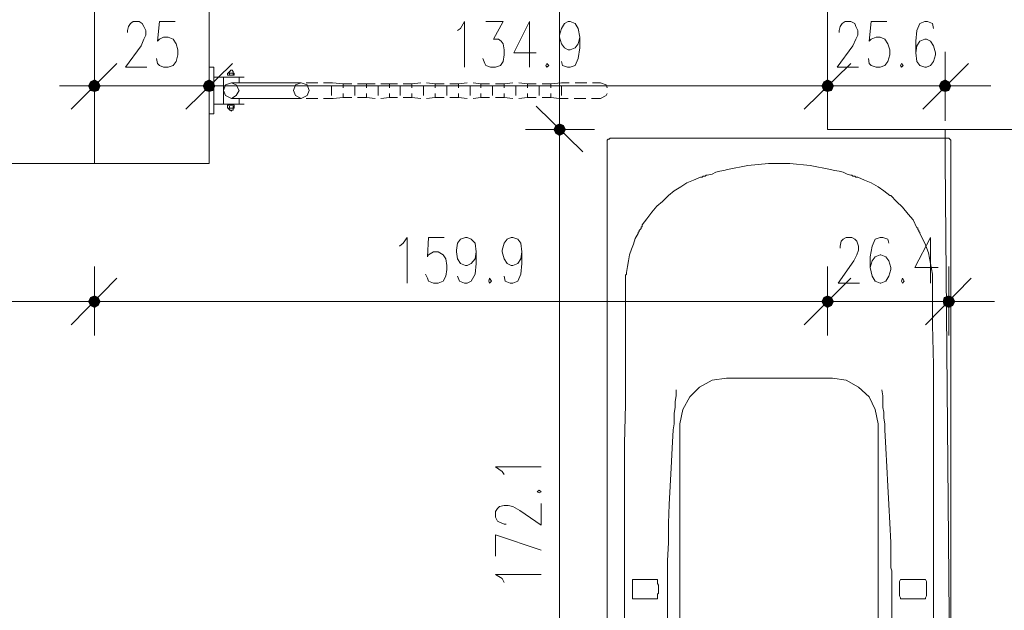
# Model space of a CAD drawing. Header units: millimetres. Extents: x -1256 to 4744, y -2264 to 706.
# Tile 57 of 62: x 4224 to 4438, y -734 to -606. Entities that reach past the tile are written whole.
import ezdxf

# ---------------------------------------------------------------- set-up
doc = ezdxf.new("R2010")
doc.units = ezdxf.units.MM
doc.header["$LTSCALE"] = 0.2
doc.layers.add('C00-00-00', color=7, linetype='Continuous')
doc.layers.add('C97-97-97', color=7, linetype='Continuous', true_color=0x979797)

msp = doc.modelspace()

# ---------------------------------------------------------------- hatches: boundary and pattern name
at = {"layer": 'C00-00-00'}
h = msp.add_hatch(color=256, dxfattribs=at)
h.dxf.hatch_style = 2
h.paths.add_polyline_path([(4241.306, -620.253), (4238.765, -620.253), (4239.191, -619.407)])
h = msp.add_hatch(color=256, dxfattribs=at)
h.dxf.hatch_style = 2
h.paths.add_polyline_path([(4240.88, -621.309), (4241.306, -620.253), (4238.765, -620.253)])
h = msp.add_hatch(color=256, dxfattribs=at)
h.dxf.hatch_style = 2
h.paths.add_polyline_path([(4240.88, -621.309), (4239.191, -621.309), (4238.765, -620.253)])
h = msp.add_hatch(color=256, dxfattribs=at)
h.dxf.hatch_style = 2
h.paths.add_polyline_path([(4240.88, -619.407), (4239.191, -619.407), (4240.033, -618.981)])
h = msp.add_hatch(color=256, dxfattribs=at)
h.dxf.hatch_style = 2
h.paths.add_polyline_path([(4241.306, -620.253), (4240.88, -619.407), (4239.191, -619.407)])
h = msp.add_hatch(color=256, dxfattribs=at)
h.dxf.hatch_style = 2
h.paths.add_polyline_path([(4264.167, -619.407), (4263.742, -620.253), (4266.282, -620.253)])
h = msp.add_hatch(color=256, dxfattribs=at)
h.dxf.hatch_style = 2
h.paths.add_polyline_path([(4266.282, -620.253), (4263.742, -620.253), (4264.167, -619.407)])
h = msp.add_hatch(color=256, dxfattribs=at)
h.dxf.hatch_style = 2
h.paths.add_polyline_path([(4263.742, -620.253), (4264.167, -621.309), (4265.861, -621.309)])
h = msp.add_hatch(color=256, dxfattribs=at)
h.dxf.hatch_style = 2
h.paths.add_polyline_path([(4263.742, -620.253), (4266.282, -620.253), (4265.861, -621.309)])
h = msp.add_hatch(color=256, dxfattribs=at)
h.dxf.hatch_style = 2
h.paths.add_polyline_path([(4265.861, -621.309), (4266.282, -620.253), (4263.742, -620.253)])
h = msp.add_hatch(color=256, dxfattribs=at)
h.dxf.hatch_style = 2
h.paths.add_polyline_path([(4265.861, -621.309), (4264.167, -621.309), (4263.742, -620.253)])
h = msp.add_hatch(color=256, dxfattribs=at)
h.dxf.hatch_style = 2
h.paths.add_polyline_path([(4265.014, -618.981), (4264.167, -619.407), (4265.861, -619.407)])
h = msp.add_hatch(color=256, dxfattribs=at)
h.dxf.hatch_style = 2
h.paths.add_polyline_path([(4265.861, -619.407), (4264.167, -619.407), (4265.014, -618.981)])
h = msp.add_hatch(color=256, dxfattribs=at)
h.dxf.hatch_style = 2
h.paths.add_polyline_path([(4264.167, -619.407), (4265.861, -619.407), (4266.282, -620.253)])
h = msp.add_hatch(color=256, dxfattribs=at)
h.dxf.hatch_style = 2
h.paths.add_polyline_path([(4266.282, -620.253), (4265.861, -619.407), (4264.167, -619.407)])
h = msp.add_hatch(color=256, dxfattribs=at)
h.dxf.hatch_style = 2
h.paths.add_polyline_path([(4398.997, -619.407), (4398.574, -620.253), (4401.114, -620.253)])
h = msp.add_hatch(color=256, dxfattribs=at)
h.dxf.hatch_style = 2
h.paths.add_polyline_path([(4398.997, -619.407), (4398.574, -620.253), (4401.114, -620.253)])
h = msp.add_hatch(color=256, dxfattribs=at)
h.dxf.hatch_style = 2
h.paths.add_polyline_path([(4398.574, -620.253), (4398.997, -621.309), (4400.691, -621.309)])
h = msp.add_hatch(color=256, dxfattribs=at)
h.dxf.hatch_style = 2
h.paths.add_polyline_path([(4398.574, -620.253), (4401.114, -620.253), (4400.691, -621.309)])
h = msp.add_hatch(color=256, dxfattribs=at)
h.dxf.hatch_style = 2
h.paths.add_polyline_path([(4398.574, -620.253), (4398.997, -621.309), (4400.691, -621.309)])
h = msp.add_hatch(color=256, dxfattribs=at)
h.dxf.hatch_style = 2
h.paths.add_polyline_path([(4398.574, -620.253), (4401.114, -620.253), (4400.691, -621.309)])
h = msp.add_hatch(color=256, dxfattribs=at)
h.dxf.hatch_style = 2
h.paths.add_polyline_path([(4399.844, -618.981), (4398.997, -619.407), (4400.691, -619.407)])
h = msp.add_hatch(color=256, dxfattribs=at)
h.dxf.hatch_style = 2
h.paths.add_polyline_path([(4399.844, -618.981), (4398.997, -619.407), (4400.691, -619.407)])
h = msp.add_hatch(color=256, dxfattribs=at)
h.dxf.hatch_style = 2
h.paths.add_polyline_path([(4398.997, -619.407), (4400.691, -619.407), (4401.114, -620.253)])
h = msp.add_hatch(color=256, dxfattribs=at)
h.dxf.hatch_style = 2
h.paths.add_polyline_path([(4398.997, -619.407), (4400.691, -619.407), (4401.114, -620.253)])
h = msp.add_hatch(color=256, dxfattribs=at)
h.dxf.hatch_style = 2
h.paths.add_polyline_path([(4426.726, -620.253), (4424.186, -620.253), (4424.609, -619.407)])
h = msp.add_hatch(color=256, dxfattribs=at)
h.dxf.hatch_style = 2
h.paths.add_polyline_path([(4426.303, -621.309), (4426.726, -620.253), (4424.186, -620.253)])
h = msp.add_hatch(color=256, dxfattribs=at)
h.dxf.hatch_style = 2
h.paths.add_polyline_path([(4426.303, -621.309), (4424.609, -621.309), (4424.186, -620.253)])
h = msp.add_hatch(color=256, dxfattribs=at)
h.dxf.hatch_style = 2
h.paths.add_polyline_path([(4426.303, -619.407), (4424.609, -619.407), (4425.456, -618.981)])
h = msp.add_hatch(color=256, dxfattribs=at)
h.dxf.hatch_style = 2
h.paths.add_polyline_path([(4426.726, -620.253), (4426.303, -619.407), (4424.609, -619.407)])
h = msp.add_hatch(color=256, dxfattribs=at)
h.dxf.hatch_style = 2
h.paths.add_polyline_path([(4240.033, -621.521), (4240.88, -621.309), (4239.191, -621.309)])
h = msp.add_hatch(color=256, dxfattribs=at)
h.dxf.hatch_style = 2
h.paths.add_polyline_path([(4264.167, -621.309), (4265.861, -621.309), (4265.014, -621.521)])
h = msp.add_hatch(color=256, dxfattribs=at)
h.dxf.hatch_style = 2
h.paths.add_polyline_path([(4265.014, -621.521), (4265.861, -621.309), (4264.167, -621.309)])
h = msp.add_hatch(color=256, dxfattribs=at)
h.dxf.hatch_style = 2
h.paths.add_polyline_path([(4398.997, -621.309), (4400.691, -621.309), (4399.844, -621.521)])
h = msp.add_hatch(color=256, dxfattribs=at)
h.dxf.hatch_style = 2
h.paths.add_polyline_path([(4398.997, -621.309), (4400.691, -621.309), (4399.844, -621.521)])
h = msp.add_hatch(color=256, dxfattribs=at)
h.dxf.hatch_style = 2
h.paths.add_polyline_path([(4425.456, -621.521), (4426.303, -621.309), (4424.609, -621.309)])
h = msp.add_hatch(color=256, dxfattribs=at)
h.dxf.hatch_style = 2
h.paths.add_polyline_path([(4340.578, -630.623), (4341.425, -631.048), (4341.425, -628.508)])
h = msp.add_hatch(color=256, dxfattribs=at)
h.dxf.hatch_style = 2
h.paths.add_polyline_path([(4340.578, -630.623), (4340.578, -628.929), (4341.425, -628.508)])
h = msp.add_hatch(color=256, dxfattribs=at)
h.dxf.hatch_style = 2
h.paths.add_polyline_path([(4341.425, -628.508), (4340.578, -628.929), (4340.578, -630.623)])
h = msp.add_hatch(color=256, dxfattribs=at)
h.dxf.hatch_style = 2
h.paths.add_polyline_path([(4341.425, -628.508), (4341.425, -631.048), (4340.578, -630.623)])
h = msp.add_hatch(color=256, dxfattribs=at)
h.dxf.hatch_style = 2
h.paths.add_polyline_path([(4341.425, -631.048), (4341.425, -628.508), (4342.27, -628.929)])
h = msp.add_hatch(color=256, dxfattribs=at)
h.dxf.hatch_style = 2
h.paths.add_polyline_path([(4342.27, -628.929), (4341.425, -628.508), (4341.425, -631.048)])
h = msp.add_hatch(color=256, dxfattribs=at)
h.dxf.hatch_style = 2
h.paths.add_polyline_path([(4340.155, -629.776), (4340.578, -630.623), (4340.578, -628.929)])
h = msp.add_hatch(color=256, dxfattribs=at)
h.dxf.hatch_style = 2
h.paths.add_polyline_path([(4340.578, -628.929), (4340.578, -630.623), (4340.155, -629.776)])
h = msp.add_hatch(color=256, dxfattribs=at)
h.dxf.hatch_style = 2
h.paths.add_polyline_path([(4341.425, -631.048), (4342.27, -630.623), (4342.27, -628.929)])
h = msp.add_hatch(color=256, dxfattribs=at)
h.dxf.hatch_style = 2
h.paths.add_polyline_path([(4342.27, -628.929), (4342.27, -630.623), (4341.425, -631.048)])
h = msp.add_hatch(color=256, dxfattribs=at)
h.dxf.hatch_style = 2
h.paths.add_polyline_path([(4342.27, -630.623), (4342.27, -628.929), (4342.694, -629.776)])
h = msp.add_hatch(color=256, dxfattribs=at)
h.dxf.hatch_style = 2
h.paths.add_polyline_path([(4342.694, -629.776), (4342.27, -628.929), (4342.27, -630.623)])
h = msp.add_hatch(color=256, dxfattribs=at)
h.dxf.hatch_style = 2
h.paths.add_polyline_path([(4239.191, -666.394), (4238.765, -667.241), (4241.306, -667.241)])
h = msp.add_hatch(color=256, dxfattribs=at)
h.dxf.hatch_style = 2
h.paths.add_polyline_path([(4241.306, -667.241), (4238.765, -667.241), (4239.191, -666.394)])
h = msp.add_hatch(color=256, dxfattribs=at)
h.dxf.hatch_style = 2
h.paths.add_polyline_path([(4238.765, -667.241), (4239.191, -668.088), (4240.88, -668.088)])
h = msp.add_hatch(color=256, dxfattribs=at)
h.dxf.hatch_style = 2
h.paths.add_polyline_path([(4238.765, -667.241), (4241.306, -667.241), (4240.88, -668.088)])
h = msp.add_hatch(color=256, dxfattribs=at)
h.dxf.hatch_style = 2
h.paths.add_polyline_path([(4240.88, -668.088), (4241.306, -667.241), (4238.765, -667.241)])
h = msp.add_hatch(color=256, dxfattribs=at)
h.dxf.hatch_style = 2
h.paths.add_polyline_path([(4240.88, -668.088), (4239.191, -668.088), (4238.765, -667.241)])
h = msp.add_hatch(color=256, dxfattribs=at)
h.dxf.hatch_style = 2
h.paths.add_polyline_path([(4240.033, -665.973), (4239.191, -666.394), (4240.88, -666.394)])
h = msp.add_hatch(color=256, dxfattribs=at)
h.dxf.hatch_style = 2
h.paths.add_polyline_path([(4240.88, -666.394), (4239.191, -666.394), (4240.033, -665.973)])
h = msp.add_hatch(color=256, dxfattribs=at)
h.dxf.hatch_style = 2
h.paths.add_polyline_path([(4239.191, -666.394), (4240.88, -666.394), (4241.306, -667.241)])
h = msp.add_hatch(color=256, dxfattribs=at)
h.dxf.hatch_style = 2
h.paths.add_polyline_path([(4241.306, -667.241), (4240.88, -666.394), (4239.191, -666.394)])
h = msp.add_hatch(color=256, dxfattribs=at)
h.dxf.hatch_style = 2
h.paths.add_polyline_path([(4398.997, -666.394), (4398.574, -667.241), (4401.114, -667.241)])
h = msp.add_hatch(color=256, dxfattribs=at)
h.dxf.hatch_style = 2
h.paths.add_polyline_path([(4398.997, -666.394), (4398.574, -667.241), (4401.114, -667.241)])
h = msp.add_hatch(color=256, dxfattribs=at)
h.dxf.hatch_style = 2
h.paths.add_polyline_path([(4398.574, -667.241), (4398.997, -668.088), (4400.691, -668.088)])
h = msp.add_hatch(color=256, dxfattribs=at)
h.dxf.hatch_style = 2
h.paths.add_polyline_path([(4398.574, -667.241), (4401.114, -667.241), (4400.691, -668.088)])
h = msp.add_hatch(color=256, dxfattribs=at)
h.dxf.hatch_style = 2
h.paths.add_polyline_path([(4398.574, -667.241), (4398.997, -668.088), (4400.691, -668.088)])
h = msp.add_hatch(color=256, dxfattribs=at)
h.dxf.hatch_style = 2
h.paths.add_polyline_path([(4398.574, -667.241), (4401.114, -667.241), (4400.691, -668.088)])
h = msp.add_hatch(color=256, dxfattribs=at)
h.dxf.hatch_style = 2
h.paths.add_polyline_path([(4399.844, -665.973), (4398.997, -666.394), (4400.691, -666.394)])
h = msp.add_hatch(color=256, dxfattribs=at)
h.dxf.hatch_style = 2
h.paths.add_polyline_path([(4399.844, -665.973), (4398.997, -666.394), (4400.691, -666.394)])
h = msp.add_hatch(color=256, dxfattribs=at)
h.dxf.hatch_style = 2
h.paths.add_polyline_path([(4398.997, -666.394), (4400.691, -666.394), (4401.114, -667.241)])
h = msp.add_hatch(color=256, dxfattribs=at)
h.dxf.hatch_style = 2
h.paths.add_polyline_path([(4398.997, -666.394), (4400.691, -666.394), (4401.114, -667.241)])
h = msp.add_hatch(color=256, dxfattribs=at)
h.dxf.hatch_style = 2
h.paths.add_polyline_path([(4427.573, -667.241), (4425.033, -667.241), (4425.245, -666.394)])
h = msp.add_hatch(color=256, dxfattribs=at)
h.dxf.hatch_style = 2
h.paths.add_polyline_path([(4427.15, -668.088), (4427.573, -667.241), (4425.033, -667.241)])
h = msp.add_hatch(color=256, dxfattribs=at)
h.dxf.hatch_style = 2
h.paths.add_polyline_path([(4427.15, -668.088), (4425.245, -668.088), (4425.033, -667.241)])
h = msp.add_hatch(color=256, dxfattribs=at)
h.dxf.hatch_style = 2
h.paths.add_polyline_path([(4427.15, -666.394), (4425.245, -666.394), (4426.303, -665.973)])
h = msp.add_hatch(color=256, dxfattribs=at)
h.dxf.hatch_style = 2
h.paths.add_polyline_path([(4427.573, -667.241), (4427.15, -666.394), (4425.245, -666.394)])
h = msp.add_hatch(color=256, dxfattribs=at)
h.dxf.hatch_style = 2
h.paths.add_polyline_path([(4239.191, -668.088), (4240.88, -668.088), (4240.033, -668.513)])
h = msp.add_hatch(color=256, dxfattribs=at)
h.dxf.hatch_style = 2
h.paths.add_polyline_path([(4240.033, -668.513), (4240.88, -668.088), (4239.191, -668.088)])
h = msp.add_hatch(color=256, dxfattribs=at)
h.dxf.hatch_style = 2
h.paths.add_polyline_path([(4398.997, -668.088), (4400.691, -668.088), (4399.844, -668.513)])
h = msp.add_hatch(color=256, dxfattribs=at)
h.dxf.hatch_style = 2
h.paths.add_polyline_path([(4398.997, -668.088), (4400.691, -668.088), (4399.844, -668.513)])
h = msp.add_hatch(color=256, dxfattribs=at)
h.dxf.hatch_style = 2
h.paths.add_polyline_path([(4426.303, -668.513), (4427.15, -668.088), (4425.245, -668.088)])

# ---------------------------------------------------------------- linework, layer by layer
at = {"layer": 'C00-00-00', "lineweight": 0}
for points in [[(4079.379, -477.798), (4243.212, -477.798), (4243.212, -510.82), (4240.033, -510.82), (4240.033, -637.184), (4153.041, -637.184), (4152.615, -728.836), (4139.706, -728.836), (4139.919, -673.168), (4139.919, -510.82), (4079.379, -510.82)], [(4440.484, -636.55), (4440.484, -477.798), (4396.458, -477.798), (4396.458, -510.82), (4399.844, -510.82), (4399.844, -629.776), (4440.484, -629.776)], [(4338.672, -615.382), (4338.461, -615.807), (4338.672, -616.228), (4339.095, -615.807)], [(4415.931, -615.382), (4415.719, -615.807), (4415.931, -616.228), (4416.355, -615.807)], [(4266.069, -626.389), (4266.069, -616.23), (4265.012, -616.23), (4265.012, -626.389)], [(4270.516, -617.922), (4270.516, -617.5), (4269.035, -617.5), (4269.035, -617.922)], [(4238.765, -620.253), (4239.191, -621.309), (4240.033, -621.521), (4240.88, -621.309), (4241.306, -620.253), (4240.88, -619.407), (4240.033, -618.981), (4239.191, -619.407)], [(4266.282, -620.253), (4265.861, -619.407), (4265.014, -618.981), (4264.167, -619.407), (4263.742, -620.253), (4264.167, -621.309), (4265.014, -621.521), (4265.861, -621.309)], [(4263.742, -620.253), (4264.167, -621.309), (4265.014, -621.521), (4265.861, -621.309), (4266.282, -620.253), (4265.861, -619.407), (4265.014, -618.981), (4264.167, -619.407)], [(4271.575, -621.309), (4270.941, -622.368), (4269.882, -623.002), (4268.61, -622.368), (4268.188, -621.309), (4268.61, -620.041), (4269.882, -619.615), (4270.941, -620.041)], [(4286.812, -621.309), (4286.391, -622.368), (4285.123, -623.002), (4283.851, -622.368), (4283.429, -621.309), (4283.851, -620.041), (4285.123, -619.615), (4286.391, -620.041)], [(4401.114, -620.253), (4400.691, -619.407), (4399.844, -618.981), (4398.997, -619.407), (4398.574, -620.253), (4398.997, -621.309), (4399.844, -621.521), (4400.691, -621.309)], [(4401.114, -620.253), (4400.691, -619.407), (4399.844, -618.981), (4398.997, -619.407), (4398.574, -620.253), (4398.997, -621.309), (4399.844, -621.521), (4400.691, -621.309)], [(4424.186, -620.253), (4424.609, -621.309), (4425.456, -621.521), (4426.303, -621.309), (4426.726, -620.253), (4426.303, -619.407), (4425.456, -618.981), (4424.609, -619.407)], [(4270.516, -625.121), (4270.516, -624.487), (4269.035, -624.487), (4269.035, -625.121)], [(4341.425, -628.508), (4340.578, -628.929), (4340.155, -629.776), (4340.578, -630.623), (4341.425, -631.048), (4342.27, -630.623), (4342.694, -629.776), (4342.27, -628.929)], [(4341.425, -631.048), (4342.27, -630.623), (4342.694, -629.776), (4342.27, -628.929), (4341.425, -628.508), (4340.578, -628.929), (4340.155, -629.776), (4340.578, -630.623)], [(4326.183, -662.16), (4325.971, -662.795), (4326.183, -663.22), (4326.609, -662.795)], [(4416.142, -662.16), (4415.931, -662.795), (4416.142, -663.22), (4416.566, -662.795)], [(4241.306, -667.241), (4240.88, -666.394), (4240.033, -665.973), (4239.191, -666.394), (4238.765, -667.241), (4239.191, -668.088), (4240.033, -668.513), (4240.88, -668.088)], [(4238.765, -667.241), (4239.191, -668.088), (4240.033, -668.513), (4240.88, -668.088), (4241.306, -667.241), (4240.88, -666.394), (4240.033, -665.973), (4239.191, -666.394)], [(4401.114, -667.241), (4400.691, -666.394), (4399.844, -665.973), (4398.997, -666.394), (4398.574, -667.241), (4398.997, -668.088), (4399.844, -668.513), (4400.691, -668.088)], [(4401.114, -667.241), (4400.691, -666.394), (4399.844, -665.973), (4398.997, -666.394), (4398.574, -667.241), (4398.997, -668.088), (4399.844, -668.513), (4400.691, -668.088)], [(4425.033, -667.241), (4425.245, -668.088), (4426.303, -668.513), (4427.15, -668.088), (4427.573, -667.241), (4427.15, -666.394), (4426.303, -665.973), (4425.245, -666.394)], [(4336.556, -708.727), (4336.98, -708.939), (4337.404, -708.727), (4336.98, -708.305)]]:
    msp.add_lwpolyline(points, close=True, dxfattribs=at)
for points in [[(4240.033, -637.184), (4265.014, -637.184), (4265.014, -510.82)], [(4341.425, -624.696), (4341.425, -515.901)], [(4247.233, -608.612), (4247.233, -608.186), (4247.445, -607.34), (4247.867, -606.706), (4248.501, -606.28), (4249.773, -606.28), (4250.407, -606.706), (4250.828, -607.34), (4251.254, -608.186), (4251.254, -609.246), (4250.828, -610.093), (4250.194, -611.573), (4246.807, -616.228), (4251.466, -616.228)], [(4257.602, -606.28), (4254.219, -606.28), (4253.794, -610.514), (4254.219, -610.093), (4255.066, -609.667), (4256.121, -609.667), (4257.181, -610.093), (4257.815, -611.148), (4258.24, -612.42), (4258.24, -613.48), (4257.815, -614.96), (4257.181, -615.807), (4256.121, -616.228), (4255.066, -616.228), (4254.219, -615.807), (4253.794, -615.382), (4253.585, -614.322)], [(4319.201, -608.186), (4319.835, -607.765), (4320.682, -606.28), (4320.682, -616.228)], [(4325.337, -606.28), (4329.149, -606.28), (4327.03, -610.093), (4328.089, -610.093), (4328.724, -610.514), (4329.149, -611.148), (4329.362, -612.42), (4329.362, -613.48), (4329.149, -614.96), (4328.515, -615.807), (4327.455, -616.228), (4326.396, -616.228), (4325.337, -615.807), (4325.124, -615.382), (4324.703, -614.322)], [(4334.863, -606.28), (4331.476, -613.054), (4336.344, -613.054)], [(4334.863, -606.28), (4334.863, -616.228)], [(4345.869, -609.667), (4345.445, -611.148), (4344.811, -611.995), (4343.753, -612.42), (4343.33, -612.42), (4342.483, -611.995), (4341.847, -611.148), (4341.425, -609.667), (4341.425, -609.246), (4341.847, -607.765), (4342.483, -606.706), (4343.33, -606.28), (4343.753, -606.28), (4344.811, -606.706), (4345.445, -607.765), (4345.869, -609.667), (4345.869, -611.995), (4345.445, -614.322), (4344.811, -615.807), (4343.753, -616.228), (4343.117, -616.228), (4342.059, -615.807), (4341.847, -614.96)], [(4402.385, -608.612), (4402.385, -608.186), (4402.596, -607.34), (4403.019, -606.706), (4403.655, -606.28), (4404.924, -606.28), (4405.77, -606.706), (4405.983, -607.34), (4406.406, -608.186), (4406.406, -609.246), (4405.983, -610.093), (4405.347, -611.573), (4401.961, -616.228), (4406.618, -616.228)], [(4412.756, -606.28), (4409.369, -606.28), (4408.945, -610.514), (4409.369, -610.093), (4410.428, -609.667), (4411.275, -609.667), (4412.333, -610.093), (4412.967, -611.148), (4413.391, -612.42), (4413.391, -613.48), (4412.967, -614.96), (4412.333, -615.807), (4411.275, -616.228), (4410.428, -616.228), (4409.369, -615.807), (4408.945, -615.382), (4408.734, -614.322)], [(4422.915, -607.765), (4422.705, -606.706), (4421.647, -606.28), (4421.011, -606.28), (4419.953, -606.706), (4419.317, -608.186), (4419.106, -610.514), (4419.106, -613.054), (4419.317, -614.96), (4419.953, -615.807), (4421.011, -616.228), (4421.434, -616.228), (4422.281, -615.807), (4422.915, -614.96), (4423.339, -613.48), (4423.339, -613.054), (4422.915, -611.573), (4422.281, -610.514), (4421.434, -610.093), (4421.011, -610.093), (4419.953, -610.514), (4419.317, -611.573), (4419.106, -613.054)], [(4240.033, -612.841), (4240.033, -627.874)], [(4265.014, -627.874), (4265.014, -612.841)], [(4265.014, -612.841), (4265.014, -627.874)], [(4399.844, -627.874), (4399.844, -612.841)], [(4399.844, -627.874), (4399.844, -612.841)], [(4425.456, -612.841), (4425.456, -627.874)], [(4234.957, -625.33), (4244.905, -615.382)], [(4270.09, -615.382), (4259.934, -625.33)], [(4259.934, -625.33), (4270.09, -615.382)], [(4404.924, -615.382), (4394.765, -625.33)], [(4404.924, -615.382), (4394.765, -625.33)], [(4420.587, -625.33), (4430.535, -615.382)], [(4269.244, -617.5), (4269.244, -617.288), (4269.456, -617.288), (4269.456, -617.075), (4269.669, -617.075), (4269.669, -616.866), (4270.09, -616.866), (4270.09, -617.075), (4270.303, -617.075), (4270.303, -617.5)], [(4269.456, -617.5), (4269.456, -617.922)], [(4270.303, -617.5), (4270.303, -617.922)], [(4247.445, -620.253), (4232.417, -620.253)], [(4244.905, -620.253), (4259.934, -620.253)], [(4257.602, -620.253), (4272.422, -620.253)], [(4272.422, -620.253), (4257.602, -620.253)], [(4266.069, -618.347), (4272.635, -618.347)], [(4268.188, -618.347), (4268.188, -624.274)], [(4269.882, -619.615), (4285.123, -619.615)], [(4270.09, -620.253), (4394.765, -620.253)], [(4271.575, -618.347), (4271.575, -619.615)], [(4394.765, -620.253), (4389.896, -620.253)], [(4392.437, -620.253), (4407.464, -620.253)], [(4392.437, -620.253), (4407.464, -620.253)], [(4399.844, -620.253), (4425.456, -620.253)], [(4433.076, -620.253), (4418.048, -620.253)], [(4430.535, -620.253), (4435.404, -620.253)], [(4341.425, -637.184), (4341.425, -622.155)], [(4341.425, -622.155), (4341.425, -637.184)], [(4266.069, -624.274), (4272.635, -624.274)], [(4269.882, -623.002), (4285.123, -623.002)], [(4271.575, -623.002), (4271.575, -624.274)], [(4269.244, -625.121), (4269.244, -625.33), (4269.456, -625.33), (4269.456, -625.542), (4269.669, -625.542), (4269.882, -625.755), (4269.882, -625.542), (4270.303, -625.542), (4270.303, -625.121)], [(4269.456, -625.121), (4269.456, -624.696)], [(4270.303, -625.121), (4270.303, -624.696)], [(4336.344, -624.696), (4346.505, -634.644)], [(4346.505, -634.644), (4336.344, -624.696)], [(4585.899, -1052.05), (3817.759, -1052.05), (3817.759, -1035.541), (4140.34, -1035.541), (4140.34, -967.172), (4153.254, -967.172), (4153.462, -1035.541), (4585.899, -1035.541), (4585.899, -848.642), (4152.828, -848.642), (4152.828, -864.092), (4139.706, -864.092), (4139.706, -831.92), (4212.942, -831.92), (4212.942, -801.863), (4426.937, -801.863), (4425.456, -636.55), (4425.456, -629.776)], [(4349.044, -629.776), (4334.017, -629.776)], [(4334.017, -629.776), (4349.044, -629.776)], [(4425.456, -629.776), (4440.484, -629.776), (4440.484, -801.863), (4585.899, -801.863)], [(4352.431, -631.682), (4352.218, -631.891), (4352.008, -631.891), (4351.797, -632.104), (4351.797, -632.316)], [(4351.797, -801.225), (4351.797, -632.316)], [(4352.431, -631.682), (4426.303, -631.682)], [(4426.726, -632.316), (4426.726, -632.104), (4426.514, -631.891), (4426.303, -631.682)], [(4426.726, -632.316), (4426.726, -801.225)], [(4341.425, -796.991), (4341.425, -634.644)], [(4358.57, -652.425), (4358.57, -652.212), (4358.781, -652), (4358.781, -651.791), (4358.994, -651.578), (4359.204, -651.366), (4359.204, -650.944), (4359.415, -650.944), (4359.415, -650.519), (4360.475, -649.251), (4361.533, -647.77), (4362.592, -646.498), (4363.86, -645.439), (4365.131, -644.171), (4366.401, -643.111), (4367.882, -642.264), (4369.153, -641.418), (4370.634, -640.784), (4372.117, -640.15), (4372.54, -640.15), (4372.751, -639.937), (4373.174, -639.937), (4373.385, -639.724), (4373.598, -639.724), (4374.656, -639.511), (4375.502, -639.09), (4376.349, -638.877), (4377.196, -638.669), (4378.043, -638.456), (4382.488, -637.609), (4386.933, -637.184), (4391.589, -637.184), (4396.035, -637.609), (4400.48, -638.456), (4401.325, -638.669), (4402.385, -638.877), (4403.231, -639.09), (4404.079, -639.511), (4404.924, -639.724), (4405.136, -639.724), (4405.347, -639.937), (4405.77, -639.937), (4405.983, -640.15), (4406.406, -640.15), (4407.888, -640.784), (4409.369, -641.418), (4410.852, -642.264), (4412.12, -643.111), (4413.391, -644.171), (4413.603, -644.171), (4414.873, -645.439), (4416.142, -646.711), (4417.412, -648.191), (4418.472, -649.46), (4419.317, -651.153)], [(4355.606, -706.825), (4355.606, -698.145), (4355.817, -689.677), (4355.817, -661.526), (4356.03, -661.314), (4356.03, -660.892), (4356.24, -659.62), (4356.453, -658.352), (4356.664, -657.08), (4357.087, -655.812), (4357.511, -654.753), (4357.934, -653.48), (4358.57, -652.425)], [(4422.915, -706.825), (4422.915, -681.001), (4422.705, -672.321), (4422.705, -661.314), (4422.281, -658.986), (4421.858, -656.659), (4421.011, -654.54), (4419.953, -652.425), (4419.953, -652.212), (4419.741, -652), (4419.741, -651.791), (4419.53, -651.578), (4419.53, -651.153), (4419.317, -651.153)], [(4306.5, -655.178), (4307.347, -654.54), (4308.193, -653.272), (4308.193, -663.22)], [(4316.235, -653.272), (4312.848, -653.272), (4312.64, -657.506), (4312.848, -657.08), (4313.908, -656.446), (4314.967, -656.446), (4316.023, -657.08), (4316.661, -657.927), (4316.869, -659.412), (4316.869, -660.254), (4316.661, -661.739), (4316.023, -662.795), (4314.967, -663.22), (4313.908, -663.22), (4312.848, -662.795), (4312.64, -662.16), (4312.214, -661.314)], [(4323.222, -656.446), (4323.009, -657.927), (4322.162, -658.986), (4321.316, -659.412), (4320.894, -659.412), (4319.835, -658.986), (4319.201, -657.927), (4318.988, -656.446), (4318.988, -656.025), (4319.201, -654.54), (4319.835, -653.693), (4320.894, -653.272), (4321.316, -653.272), (4322.162, -653.693), (4323.009, -654.54), (4323.222, -656.446), (4323.222, -658.986), (4323.009, -661.314), (4322.162, -662.795), (4321.316, -663.22), (4320.682, -663.22), (4319.622, -662.795), (4319.201, -661.739)], [(4333.17, -656.446), (4332.957, -657.927), (4332.323, -658.986), (4331.264, -659.412), (4330.842, -659.412), (4329.996, -658.986), (4329.362, -657.927), (4328.936, -656.446), (4328.936, -656.025), (4329.362, -654.54), (4329.996, -653.693), (4330.842, -653.272), (4331.264, -653.272), (4332.323, -653.693), (4332.957, -654.54), (4333.17, -656.446), (4333.17, -658.986), (4332.957, -661.314), (4332.323, -662.795), (4331.264, -663.22), (4330.63, -663.22), (4329.57, -662.795), (4329.362, -661.739)], [(4402.596, -655.599), (4402.596, -655.178), (4402.808, -654.119), (4403.231, -653.693), (4403.866, -653.272), (4405.136, -653.272), (4405.77, -653.693), (4406.194, -654.119), (4406.618, -655.178), (4406.618, -656.025), (4406.194, -657.08), (4405.56, -658.352), (4402.172, -663.22), (4406.83, -663.22)], [(4413.18, -654.54), (4412.967, -653.693), (4411.909, -653.272), (4411.275, -653.272), (4410.216, -653.693), (4409.582, -655.178), (4409.158, -657.506), (4409.158, -659.833), (4409.582, -661.739), (4410.216, -662.795), (4411.275, -663.22), (4411.486, -663.22), (4412.544, -662.795), (4413.18, -661.739), (4413.603, -660.254), (4413.603, -659.833), (4413.18, -658.352), (4412.544, -657.506), (4411.486, -657.08), (4411.275, -657.08), (4410.216, -657.506), (4409.582, -658.352), (4409.158, -659.833)], [(4422.281, -653.272), (4418.894, -659.833), (4423.975, -659.833)], [(4422.281, -653.272), (4422.281, -663.22)], [(4240.033, -674.649), (4240.033, -659.62)], [(4240.033, -659.62), (4240.033, -674.649)], [(4399.844, -674.649), (4399.844, -659.62)], [(4399.844, -674.649), (4399.844, -659.62)], [(4426.303, -659.62), (4426.303, -674.649)], [(4244.905, -662.16), (4234.957, -672.321)], [(4234.957, -672.321), (4244.905, -662.16)], [(4404.924, -662.16), (4394.765, -672.321)], [(4404.924, -662.16), (4394.765, -672.321)], [(4421.223, -672.321), (4431.172, -662.16)], [(4158.121, -667.241), (4234.957, -667.241)], [(4232.417, -667.241), (4247.445, -667.241)], [(4247.445, -667.241), (4232.417, -667.241)], [(4244.905, -667.241), (4394.765, -667.241)], [(4394.765, -667.241), (4389.896, -667.241)], [(4392.437, -667.241), (4407.464, -667.241)], [(4392.437, -667.241), (4407.464, -667.241)], [(4399.844, -667.241), (4426.303, -667.241)], [(4433.711, -667.241), (4418.683, -667.241)], [(4431.172, -667.241), (4436.251, -667.241)], [(4377.831, -683.963), (4374.656, -684.388), (4371.904, -685.869), (4369.787, -687.984), (4368.306, -690.737), (4367.672, -693.911)], [(4377.831, -683.963), (4400.904, -683.963)], [(4410.852, -693.911), (4410.216, -690.737), (4408.945, -687.984), (4406.618, -685.869), (4403.866, -684.388), (4400.904, -683.963)], [(4366.824, -686.503), (4366.824, -687.775), (4366.612, -689.043), (4366.612, -690.311), (4366.401, -691.583), (4366.401, -693.911), (4366.189, -695.183), (4365.978, -699.204), (4365.767, -703.438), (4365.554, -707.459), (4365.343, -711.48), (4365.131, -715.501), (4365.131, -719.734), (4364.92, -723.755)], [(4411.698, -686.503), (4411.909, -687.775), (4411.909, -690.311), (4412.12, -691.371), (4412.12, -692.643), (4412.333, -693.911), (4412.333, -695.183), (4412.544, -699.204), (4412.756, -703.225), (4412.967, -707.459), (4413.18, -711.48), (4413.391, -715.501), (4413.603, -719.734), (4413.603, -723.755)], [(4367.672, -781.329), (4367.672, -693.911)], [(4410.852, -781.329), (4410.852, -693.911)], [(4329.362, -704.918), (4328.936, -704.284), (4327.455, -703.225), (4337.404, -703.225)], [(4422.915, -705.978), (4422.915, -772.227)], [(4355.606, -772.227), (4355.606, -706.186)], [(4329.783, -715.713), (4329.362, -715.713), (4328.302, -715.292), (4327.877, -715.079), (4327.455, -714.232), (4327.455, -712.96), (4327.877, -712.326), (4328.302, -711.905), (4329.362, -711.692), (4330.208, -711.692), (4331.264, -711.905), (4332.744, -712.752), (4337.404, -715.926), (4337.404, -711.267)], [(4337.404, -721.428), (4327.455, -718.041), (4327.455, -722.7)], [(4364.92, -723.755), (4364.92, -724.393)], [(4364.92, -724.393), (4364.92, -726.721)], [(4413.603, -723.755), (4413.603, -724.393)], [(4413.814, -726.721), (4413.814, -725.874), (4413.603, -725.24), (4413.603, -724.393)], [(4329.362, -728.414), (4328.936, -727.567), (4327.455, -726.721), (4337.404, -726.721)], [(4364.92, -726.721), (4364.92, -787.256)], [(4364.92, -726.721), (4364.92, -726.929)], [(4413.814, -726.721), (4413.814, -726.929)], [(4413.814, -726.721), (4413.814, -787.469)], [(4357.3, -727.776), (4361.956, -727.776)], [(4357.3, -731.801), (4357.3, -727.776)], [(4362.168, -727.776), (4361.956, -727.776)], [(4362.168, -727.776), (4362.592, -727.776)], [(4362.592, -727.776), (4362.803, -727.776)], [(4362.803, -731.801), (4362.803, -730.954), (4363.014, -730.742), (4363.014, -729.048), (4362.803, -728.623), (4362.803, -727.776)], [(4415.719, -727.776), (4415.508, -728.202), (4415.508, -731.376), (4415.719, -731.801)], [(4415.719, -727.776), (4415.931, -727.776)], [(4416.355, -727.776), (4415.931, -727.776)], [(4421.223, -727.776), (4416.355, -727.776)], [(4416.778, -727.776), (4416.566, -727.776)], [(4421.223, -731.801), (4421.434, -731.376), (4421.434, -728.202), (4421.223, -727.776)], [(4357.3, -731.801), (4357.3, -732.014)], [(4362.803, -731.801), (4362.803, -732.014), (4362.592, -732.014)], [(4415.931, -732.014), (4415.719, -732.014), (4415.719, -731.801)], [(4421.223, -731.801), (4421.223, -732.014)], [(4357.3, -732.014), (4362.168, -732.014), (4361.745, -732.014)], [(4362.168, -732.014), (4361.956, -732.014)], [(4362.168, -732.014), (4362.592, -732.014)], [(4421.223, -732.014), (4415.931, -732.014)]]:
    msp.add_lwpolyline(points, dxfattribs=at)
at = {"layer": 'C97-97-97', "lineweight": 0}
for points in [[(4273.481, -619.615), (4271.575, -619.615)], [(4277.29, -619.615), (4274.749, -619.615)], [(4281.098, -619.615), (4278.558, -619.615)], [(4284.91, -619.615), (4282.37, -619.615)], [(4288.718, -619.615), (4286.178, -619.615)], [(4294.224, -619.828), (4291.897, -619.615), (4289.991, -619.615)], [(4291.684, -622.368), (4291.684, -620.253)], [(4294.224, -620.675), (4294.224, -619.828)], [(4294.224, -619.828), (4296.126, -619.828)], [(4296.76, -622.368), (4296.76, -620.253)], [(4297.399, -619.828), (4299.301, -619.828)], [(4299.301, -620.675), (4299.301, -619.828)], [(4299.301, -619.828), (4301.207, -619.828)], [(4301.845, -622.368), (4301.845, -620.253)], [(4302.479, -619.828), (4304.381, -619.828)], [(4304.381, -620.675), (4304.381, -619.828)], [(4304.381, -619.828), (4306.074, -619.828)], [(4306.708, -622.368), (4306.708, -620.253)], [(4307.347, -619.828), (4309.253, -619.828)], [(4309.253, -619.828), (4311.155, -619.615)], [(4309.253, -620.675), (4309.253, -619.828)], [(4311.793, -622.368), (4311.793, -620.253)], [(4312.427, -619.615), (4314.329, -619.828)], [(4314.329, -620.675), (4314.329, -619.828)], [(4314.329, -619.828), (4316.235, -619.828)], [(4316.869, -622.368), (4316.869, -620.253)], [(4317.503, -619.828), (4319.414, -619.828)], [(4319.414, -619.828), (4321.316, -619.615)], [(4319.414, -620.675), (4319.414, -619.828)], [(4321.95, -622.368), (4321.95, -620.253)], [(4322.588, -619.615), (4324.277, -619.828)], [(4324.277, -620.675), (4324.277, -619.828)], [(4324.277, -619.828), (4326.183, -619.828)], [(4326.817, -622.368), (4326.817, -620.253)], [(4327.455, -619.828), (4329.362, -619.828)], [(4329.362, -619.828), (4331.264, -619.615)], [(4329.362, -620.675), (4329.362, -619.828)], [(4331.898, -622.368), (4331.898, -620.253)], [(4332.536, -619.615), (4334.438, -619.828)], [(4334.438, -620.675), (4334.438, -619.828)], [(4334.438, -619.828), (4336.344, -619.828)], [(4336.98, -622.368), (4336.98, -620.253)], [(4337.614, -619.828), (4339.519, -619.828)], [(4343.541, -619.615), (4341.847, -619.615), (4339.519, -619.828)], [(4339.519, -620.675), (4339.519, -619.828)], [(4341.847, -622.368), (4341.847, -620.253)], [(4347.352, -619.615), (4344.811, -619.615)], [(4350.314, -619.615), (4348.62, -619.615)], [(4350.314, -619.615), (4351.584, -620.041), (4351.797, -620.675)], [(4294.224, -622.789), (4294.224, -621.943)], [(4299.301, -622.789), (4299.301, -621.943)], [(4304.381, -622.789), (4304.381, -621.943)], [(4309.253, -622.789), (4309.253, -621.943)], [(4314.329, -622.789), (4314.329, -621.943)], [(4319.414, -622.789), (4319.414, -621.943)], [(4324.277, -622.789), (4324.277, -621.943)], [(4329.362, -622.789), (4329.362, -621.943)], [(4334.438, -622.789), (4334.438, -621.943)], [(4339.519, -622.789), (4339.519, -621.943)], [(4351.797, -621.943), (4351.584, -622.368), (4350.314, -623.002)], [(4271.575, -623.002), (4273.481, -623.002)], [(4274.749, -623.002), (4277.29, -623.002)], [(4278.558, -623.002), (4281.098, -623.002)], [(4282.37, -623.002), (4284.91, -623.002)], [(4286.178, -623.002), (4288.718, -623.002)], [(4289.991, -623.002), (4292.105, -623.002), (4294.224, -622.789)], [(4296.126, -622.789), (4294.224, -622.789)], [(4299.301, -622.789), (4297.399, -622.789)], [(4301.207, -623.002), (4299.301, -622.789)], [(4304.381, -622.789), (4302.479, -623.002)], [(4306.074, -622.789), (4304.381, -622.789)], [(4309.253, -622.789), (4307.347, -622.789)], [(4311.155, -623.002), (4309.253, -622.789)], [(4314.329, -622.789), (4312.427, -623.002)], [(4316.235, -622.789), (4314.329, -622.789)], [(4319.414, -622.789), (4317.503, -622.789)], [(4321.316, -623.002), (4319.414, -622.789)], [(4324.277, -622.789), (4322.588, -623.002)], [(4326.183, -622.789), (4324.277, -622.789)], [(4329.362, -622.789), (4327.455, -622.789)], [(4331.264, -623.002), (4329.362, -622.789)], [(4334.438, -622.789), (4332.536, -623.002)], [(4336.344, -622.789), (4334.438, -622.789)], [(4339.519, -622.789), (4337.614, -622.789)], [(4339.519, -622.789), (4341.425, -623.002), (4343.33, -623.002)], [(4344.6, -623.002), (4347.139, -623.002)], [(4348.409, -623.002), (4350.314, -623.002)]]:
    msp.add_lwpolyline(points, dxfattribs=at)

doc.saveas('drawing.dxf')
